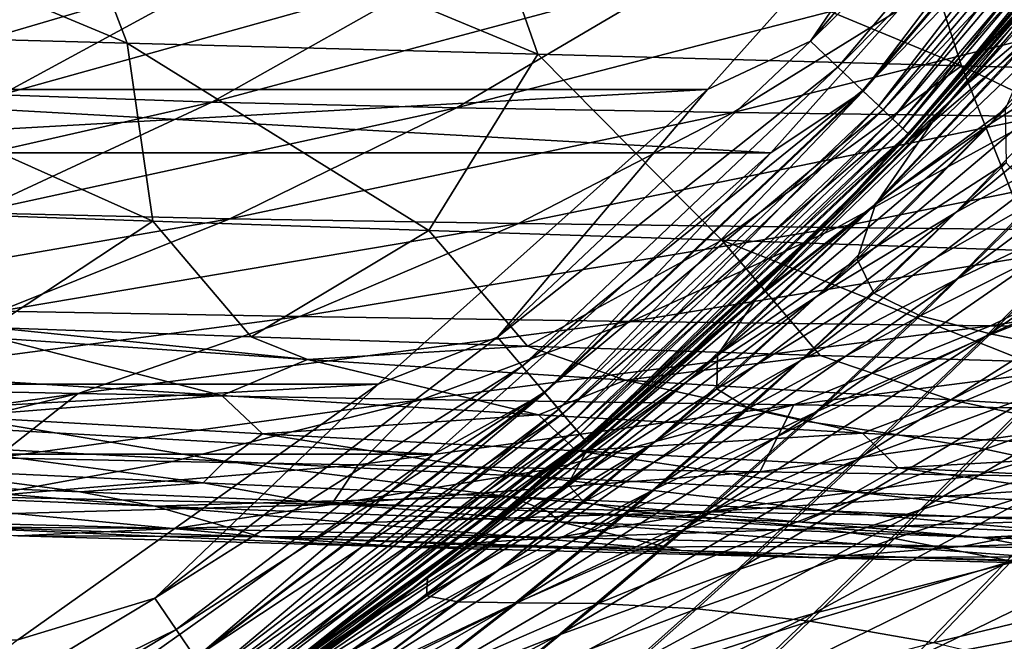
# Model space of a CAD drawing. Header units: metres. Extents: x -23 to 245, y -35 to 23.
# Tile 22 of 166: x 11.72 to 17.22, y -18.64 to -15.16. Entities that reach past the tile are written whole.
import ezdxf

# ---------------------------------------------------------------- set-up
doc = ezdxf.new("R2010")
doc.units = ezdxf.units.M
doc.layers.add('solid_509092_SW0002', color=7, linetype='CONTINUOUS')

msp = doc.modelspace()

# ---------------------------------------------------------------- linework, layer by layer
at = {"layer": 'solid_509092_SW0002'}
for points in [[(17.691195, -13.448497, 149.97493), (17.202854, -13.713523, 150), (16.13345, -15.282415, 149.97493)], [(17.691195, -13.448497, 149.97493), (16.13345, -15.282415, 149.97493), (17.859621, -13.57653, 149.900879)], [(16.13345, -15.282415, 149.97493), (16.287045, -15.427909, 149.900879), (17.859621, -13.57653, 149.900879)], [(17.859621, -13.57653, 149.900879), (16.287045, -15.427909, 149.900879), (18.010683, -13.691365, 149.781555)], [(16.287045, -15.427909, 149.900879), (16.424807, -15.558403, 149.781555), (18.010683, -13.691365, 149.781555)], [(18.010683, -13.691365, 149.781555), (16.424807, -15.558403, 149.781555), (18.136791, -13.78723, 149.622971)], [(18.014713, -13.694429, 0.016902), (16.428482, -15.561885, 0.016902), (17.593859, -14.025155)], [(16.516151, -15.644929, 0.066791), (16.428482, -15.561885, 0.016902), (18.014713, -13.694429, 0.016902)], [(18.110846, -13.767508, 0.066791), (16.516151, -15.644929, 0.066791), (18.014713, -13.694429, 0.016902)], [(-17.202869, -13.713504, 150), (-15.558744, -15.553901, 150), (17.202854, -13.713523, 150)], [(-15.558744, -15.553901, 150), (15.558726, -15.553918, 150), (17.202854, -13.713523, 150)], [(16.13345, -15.282415, 149.97493), (17.202854, -13.713523, 150), (15.558726, -15.553918, 150)], [(16.424807, -15.558403, 149.781555), (16.539812, -15.667342, 149.622971), (18.136791, -13.78723, 149.622971)], [(16.591442, -15.716249, 0.146262), (16.516151, -15.644929, 0.066791), (18.110846, -13.767508, 0.066791)], [(18.136791, -13.78723, 149.622971), (16.539812, -15.667342, 149.622971), (18.231613, -13.859311, 149.433075)], [(18.193407, -13.830269, 0.146262), (16.591442, -15.716249, 0.146262), (18.110846, -13.767508, 0.066791)], [(17.023499, -15.510991, 119.012718), (17.542212, -15.072618, 118.202866), (18.590425, -13.784983, 119.186714)], [(18.143496, -14.191178, 120.04187), (17.023499, -15.510991, 119.012718), (18.590425, -13.784983, 119.186714)], [(16.539812, -15.667342, 149.622971), (16.626282, -15.749251, 149.433075), (18.231613, -13.859311, 149.433075)], [(16.649216, -15.770975, 0.249887), (16.591442, -15.716249, 0.146262), (18.193407, -13.830269, 0.146262)], [(18.231613, -13.859311, 149.433075), (16.626282, -15.749251, 149.433075), (18.290379, -13.903985, 149.22142)], [(18.25676, -13.878428, 0.249887), (16.649216, -15.770975, 0.249887), (18.193407, -13.830269, 0.146262)], [(16.626282, -15.749251, 149.433075), (16.679874, -15.800016, 149.22142), (18.290379, -13.903985, 149.22142)], [(16.685528, -15.805371, 0.37059), (16.649216, -15.770975, 0.249887), (18.25676, -13.878428, 0.249887)], [(18.290379, -13.903985, 149.22142), (16.679874, -15.800016, 149.22142), (17.98214, -14.340245, 149)], [(18.296577, -13.908696, 0.37059), (16.685528, -15.805371, 0.37059), (18.25676, -13.878428, 0.249887)], [(18.296577, -13.908696, 0.37059), (17.98214, -14.340245, 0.5), (16.685528, -15.805371, 0.37059)], [(17.593859, -14.025155), (15.912372, -15.907379), (-17.593781, -14.025252)], [(15.912372, -15.907379), (-15.912283, -15.907468), (-17.593781, -14.025252)], [(16.428482, -15.561885, 0.016902), (15.912372, -15.907379), (17.593859, -14.025155)], [(9.669757, -14.189575, 256.417938), (10.104586, -15.235456, 255.879623), (12.317652, -15.294442, 257.516418)], [(11.912505, -14.235168, 258.057709), (9.669757, -14.189575, 256.417938), (12.317652, -15.294442, 257.516418)], [(11.912505, -14.235168, 258.057709), (12.317652, -15.294442, 257.516418), (14.611427, -15.356277, 259.033234)], [(14.234848, -14.284204, 259.57605), (11.912505, -14.235168, 258.057709), (14.611427, -15.356277, 259.033234)], [(18.143496, -14.191178, 120.04187), (17.820269, -14.54091, 120.913086), (16.662907, -15.853944, 119.880112)], [(18.143496, -14.191178, 120.04187), (16.662907, -15.853944, 119.880112), (17.023499, -15.510991, 119.012718)], [(17.136606, -15.746138, 116.353218), (17.855385, -15.287798, 115.628433), (18.792101, -14.197295, 116.626602)], [(18.132069, -14.633155, 117.402107), (17.136606, -15.746138, 116.353218), (18.792101, -14.197295, 116.626602)], [(14.234848, -14.284204, 259.57605), (14.611427, -15.356277, 259.033234), (16.977545, -15.420479, 260.436768)], [(16.628197, -14.336198, 260.979889), (14.234848, -14.284204, 259.57605), (16.977545, -15.420479, 260.436768)], [(17.98214, -14.340245, 149), (16.263472, -16.263439, 149), (17.820269, -14.54091, 120.913086)], [(16.263472, -16.263439, 0.5), (17.98214, -14.340245, 0.5), (16.667919, -15.848673, 73.115311)], [(16.685528, -15.805371, 0.37059), (17.98214, -14.340245, 0.5), (16.263472, -16.263439, 0.5)], [(16.679874, -15.800016, 149.22142), (16.263472, -16.263439, 149), (17.98214, -14.340245, 149)], [(16.628197, -14.336198, 260.979889), (16.977545, -15.420479, 260.436768), (19.408255, -15.486585, 261.733948)], [(19.084673, -14.390676, 262.276337), (16.628197, -14.336198, 260.979889), (19.408255, -15.486585, 261.733948)], [(17.98214, -14.340245, 0.5), (17.254229, -15.208275, 72.580223), (16.667919, -15.848673, 73.115311)], [(16.263472, -16.263439, 149), (16.662907, -15.853944, 119.880112), (17.820269, -14.54091, 120.913086)], [(16.813801, -15.73814, 74.21582), (17.254229, -15.208275, 72.580223), (17.800615, -14.61793, 73.281731)], [(16.813801, -15.73814, 74.21582), (17.800615, -14.61793, 73.281731), (17.413275, -15.222298, 74.966972)], [(16.481087, -16.207363, 117.101723), (17.136606, -15.746138, 116.353218), (18.132069, -14.633155, 117.402107)], [(17.542212, -15.072618, 118.202866), (16.481087, -16.207363, 117.101723), (18.132069, -14.633155, 117.402107)], [(9.8846, -15.475644, 226.530487), (11.298019, -14.733186, 225.871658), (12.026894, -14.79685, 228.20311)], [(10.638082, -15.534698, 228.968002), (9.8846, -15.475644, 226.530487), (12.026894, -14.79685, 228.20311)], [(10.638082, -15.534698, 228.968002), (12.026894, -14.79685, 228.20311), (12.961702, -14.849334, 230.489716)], [(11.612832, -15.583442, 231.355179), (10.638082, -15.534698, 228.968002), (12.961702, -14.849334, 230.489716)], [(11.612832, -15.583442, 231.355179), (12.961702, -14.849334, 230.489716), (14.087687, -14.892158, 232.71701)], [(16.945131, -16.240183, 114.556007), (17.773281, -15.781908, 113.921692), (18.634884, -14.837732, 114.94194)], [(17.855385, -15.287798, 115.628433), (16.945131, -16.240183, 114.556007), (18.634884, -14.837732, 114.94194)], [(12.790549, -15.6234, 233.675522), (11.612832, -15.583442, 231.355179), (14.087687, -14.892158, 232.71701)], [(12.790549, -15.6234, 233.675522), (14.087687, -14.892158, 232.71701), (15.394128, -14.926629, 234.869461)], [(14.15694, -15.655869, 235.911636), (12.790549, -15.6234, 233.675522), (15.394128, -14.926629, 234.869461)], [(14.15694, -15.655869, 235.911636), (15.394128, -14.926629, 234.869461), (16.87466, -14.953897, 236.928711)], [(15.702116, -15.681978, 238.043854), (14.15694, -15.655869, 235.911636), (16.87466, -14.953897, 236.928711)], [(15.702116, -15.681978, 238.043854), (16.87466, -14.953897, 236.928711), (18.520744, -14.975471, 238.87085)], [(17.414473, -15.70324, 240.048355), (15.702116, -15.681978, 238.043854), (18.520744, -14.975471, 238.87085)], [(15.889482, -16.666092, 117.858452), (16.481087, -16.207363, 117.101723), (17.542212, -15.072618, 118.202866)], [(17.023499, -15.510991, 119.012718), (15.889482, -16.666092, 117.858452), (17.542212, -15.072618, 118.202866)], [(10.104586, -15.235456, 255.879623), (11.007006, -16.238005, 255.631882), (12.459426, -16.287695, 256.715424)], [(12.317652, -15.294442, 257.516418), (10.104586, -15.235456, 255.879623), (12.459426, -16.287695, 256.715424)], [(16.49646, -16.195318, 75.933479), (17.413275, -15.222298, 74.966972), (17.22106, -15.663059, 76.620949)], [(16.813801, -15.73814, 74.21582), (17.413275, -15.222298, 74.966972), (16.49646, -16.195318, 75.933479)], [(16.813801, -15.73814, 74.21582), (16.667919, -15.848673, 73.115311), (17.254229, -15.208275, 72.580223)], [(16.13345, -15.282415, 149.97493), (15.558726, -15.553918, 150), (14.386556, -16.937162, 149.97493)], [(16.13345, -15.282415, 149.97493), (14.386556, -16.937162, 149.97493), (16.287045, -15.427909, 149.900879)], [(16.171526, -16.706959, 115.226387), (16.945131, -16.240183, 114.556007), (17.855385, -15.287798, 115.628433)], [(17.136606, -15.746138, 116.353218), (16.171526, -16.706959, 115.226387), (17.855385, -15.287798, 115.628433)], [(12.317652, -15.294442, 257.516418), (12.459426, -16.287695, 256.715424), (14.002614, -16.34021, 257.782288)], [(14.611427, -15.356277, 259.033234), (12.317652, -15.294442, 257.516418), (14.002614, -16.34021, 257.782288)], [(16.948433, -16.613674, 112.837044), (17.865143, -16.176229, 112.300911), (18.652918, -15.338004, 113.336716)], [(17.773281, -15.781908, 113.921692), (16.948433, -16.613674, 112.837044), (18.652918, -15.338004, 113.336716)], [(14.611427, -15.356277, 259.033234), (14.002614, -16.34021, 257.782288), (15.639391, -16.395546, 258.829773)], [(16.977545, -15.420479, 260.436768), (14.611427, -15.356277, 259.033234), (15.639391, -16.395546, 258.829773)], [(14.386556, -16.937162, 149.97493), (14.52352, -17.09841, 149.900879), (16.287045, -15.427909, 149.900879)], [(16.287045, -15.427909, 149.900879), (14.52352, -17.09841, 149.900879), (16.424807, -15.558403, 149.781555)], [(16.977545, -15.420479, 260.436768), (15.639391, -16.395546, 258.829773), (17.387732, -16.454191, 259.864075)], [(16.977545, -15.420479, 260.436768), (17.387732, -16.454191, 259.864075), (19.254776, -16.516235, 260.883148)], [(19.408255, -15.486585, 261.733948), (16.977545, -15.420479, 260.436768), (19.254776, -16.516235, 260.883148)], [(-15.558744, -15.553901, 150), (-13.71886, -17.198599, 150), (15.558726, -15.553918, 150)], [(-13.71886, -17.198599, 150), (13.718841, -17.198614, 150), (15.558726, -15.553918, 150)], [(14.386556, -16.937162, 149.97493), (15.558726, -15.553918, 150), (13.718841, -17.198614, 150)], [(14.52352, -17.09841, 149.900879), (14.646364, -17.243032, 149.781555), (16.424807, -15.558403, 149.781555)], [(16.424807, -15.558403, 149.781555), (14.646364, -17.243032, 149.781555), (16.539812, -15.667342, 149.622971)], [(16.428482, -15.561885, 0.016902), (14.649642, -17.246891, 0.016902), (15.912372, -15.907379)], [(14.727818, -17.338928, 0.066791), (14.649642, -17.246891, 0.016902), (16.428482, -15.561885, 0.016902)], [(16.516151, -15.644929, 0.066791), (14.727818, -17.338928, 0.066791), (16.428482, -15.561885, 0.016902)], [(17.023499, -15.510991, 119.012718), (16.662907, -15.853944, 119.880112), (15.455709, -17.03294, 118.689789)], [(17.023499, -15.510991, 119.012718), (15.455709, -17.03294, 118.689789), (15.889482, -16.666092, 117.858452)], [(10.228578, -16.203909, 232.241852), (11.612832, -15.583442, 231.355179), (12.790549, -15.6234, 233.675522)], [(11.461115, -16.242756, 234.657135), (10.228578, -16.203909, 232.241852), (12.790549, -15.6234, 233.675522)], [(11.461115, -16.242756, 234.657135), (12.790549, -15.6234, 233.675522), (14.15694, -15.655869, 235.911636)], [(12.890148, -16.275063, 236.978485), (11.461115, -16.242756, 234.657135), (14.15694, -15.655869, 235.911636)], [(12.890148, -16.275063, 236.978485), (14.15694, -15.655869, 235.911636), (15.702116, -15.681978, 238.043854)], [(14.646364, -17.243032, 149.781555), (14.748917, -17.363768, 149.622971), (16.539812, -15.667342, 149.622971)], [(14.794957, -17.417971, 0.146262), (14.727818, -17.338928, 0.066791), (16.516151, -15.644929, 0.066791)], [(16.539812, -15.667342, 149.622971), (14.748917, -17.363768, 149.622971), (16.626282, -15.749251, 149.433075)], [(16.591442, -15.716249, 0.146262), (14.794957, -17.417971, 0.146262), (16.516151, -15.644929, 0.066791)], [(16.394199, -16.500139, 77.585831), (17.22106, -15.663059, 76.620949), (17.227379, -15.963288, 78.19352)], [(16.49646, -16.195318, 75.933479), (17.22106, -15.663059, 76.620949), (16.394199, -16.500139, 77.585831)], [(14.502306, -16.30192, 239.184891), (12.890148, -16.275063, 236.978485), (15.702116, -15.681978, 238.043854)], [(14.502306, -16.30192, 239.184891), (15.702116, -15.681978, 238.043854), (17.414473, -15.70324, 240.048355)], [(16.283041, -16.324827, 241.25267), (14.502306, -16.30192, 239.184891), (17.414473, -15.70324, 240.048355)], [(14.846476, -17.478622, 0.249887), (14.794957, -17.417971, 0.146262), (16.591442, -15.716249, 0.146262)], [(16.649216, -15.770975, 0.249887), (14.846476, -17.478622, 0.249887), (16.591442, -15.716249, 0.146262)], [(16.283041, -16.324827, 241.25267), (17.414473, -15.70324, 240.048355), (19.2843, -15.720556, 241.914261)], [(18.221092, -16.344639, 243.172195), (16.283041, -16.324827, 241.25267), (19.2843, -15.720556, 241.914261)], [(14.748917, -17.363768, 149.622971), (14.826025, -17.454546, 149.433075), (16.626282, -15.749251, 149.433075)], [(16.626282, -15.749251, 149.433075), (14.826025, -17.454546, 149.433075), (16.679874, -15.800016, 149.22142)], [(14.878855, -17.516743, 0.37059), (14.846476, -17.478622, 0.249887), (16.649216, -15.770975, 0.249887)], [(16.685528, -15.805371, 0.37059), (14.878855, -17.516743, 0.37059), (16.649216, -15.770975, 0.249887)], [(15.454621, -17.176371, 115.919106), (16.171526, -16.706959, 115.226387), (17.136606, -15.746138, 116.353218)], [(16.481087, -16.207363, 117.101723), (15.454621, -17.176371, 115.919106), (17.136606, -15.746138, 116.353218)], [(15.830944, -16.722616, 75.233818), (16.069237, -16.455383, 73.690125), (16.813801, -15.73814, 74.21582)], [(15.830944, -16.722616, 75.233818), (16.813801, -15.73814, 74.21582), (16.49646, -16.195318, 75.933479)], [(16.813801, -15.73814, 74.21582), (16.069237, -16.455383, 73.690125), (16.667919, -15.848673, 73.115311)], [(16.077765, -17.066389, 113.419205), (16.948433, -16.613674, 112.837044), (17.773281, -15.781908, 113.921692)], [(16.945131, -16.240183, 114.556007), (16.077765, -17.066389, 113.419205), (17.773281, -15.781908, 113.921692)], [(17.109056, -16.935251, 111.192673), (18.09528, -16.538076, 110.756981), (18.825151, -15.760145, 111.823021)], [(17.865143, -16.176229, 112.300911), (17.109056, -16.935251, 111.192673), (18.825151, -15.760145, 111.823021)], [(14.826025, -17.454546, 149.433075), (14.873815, -17.510809, 149.22142), (16.679874, -15.800016, 149.22142)], [(16.679874, -15.800016, 149.22142), (14.873815, -17.510809, 149.22142), (16.263472, -16.263439, 149)], [(16.685528, -15.805371, 0.37059), (16.263472, -16.263439, 0.5), (14.878855, -17.516743, 0.37059)], [(16.263472, -16.263439, 149), (15.455709, -17.03294, 118.689789), (16.662907, -15.853944, 119.880112)], [(16.263472, -16.263439, 0.5), (16.667919, -15.848673, 73.115311), (16.069237, -16.455383, 73.690125)], [(15.912372, -15.907379), (14.030676, -17.589457), (-15.912283, -15.907468)], [(14.030676, -17.589457), (-14.030578, -17.589535), (-15.912283, -15.907468)], [(14.649642, -17.246891, 0.016902), (14.030676, -17.589457), (15.912372, -15.907379)], [(16.394199, -16.500139, 77.585831), (17.227379, -15.963288, 78.19352), (16.488871, -16.691378, 79.142242)], [(16.488871, -16.691378, 79.142242), (17.227379, -15.963288, 78.19352), (17.412903, -16.163342, 79.65834)], [(16.488871, -16.691378, 79.142242), (17.412903, -16.163342, 79.65834), (16.747477, -16.817913, 80.592171)], [(16.747477, -16.817913, 80.592171), (17.412903, -16.163342, 79.65834), (17.745739, -16.312037, 81.008308)], [(14.794882, -17.642548, 116.619568), (15.454621, -17.176371, 115.919106), (16.481087, -16.207363, 117.101723)], [(15.889482, -16.666092, 117.858452), (14.794882, -17.642548, 116.619568), (16.481087, -16.207363, 117.101723)], [(15.613838, -17.036413, 76.952286), (16.49646, -16.195318, 75.933479), (16.394199, -16.500139, 77.585831)], [(15.830944, -16.722616, 75.233818), (16.49646, -16.195318, 75.933479), (15.613838, -17.036413, 76.952286)], [(16.161207, -17.354876, 111.681953), (17.109056, -16.935251, 111.192673), (17.865143, -16.176229, 112.300911)], [(16.948433, -16.613674, 112.837044), (16.161207, -17.354876, 111.681953), (17.865143, -16.176229, 112.300911)], [(10.107449, -16.757526, 235.656631), (11.461115, -16.242756, 234.657135), (12.890148, -16.275063, 236.978485)], [(11.60113, -16.791943, 238.064255), (10.107449, -16.757526, 235.656631), (12.890148, -16.275063, 236.978485)], [(11.558319, -16.882067, 255.378281), (12.459426, -16.287695, 256.715424), (11.007006, -16.238005, 255.631882)], [(11.60113, -16.791943, 238.064255), (12.890148, -16.275063, 236.978485), (14.502306, -16.30192, 239.184891)], [(16.263472, -16.263439, 149), (14.340281, -17.982113, 149), (15.455709, -17.03294, 118.689789)], [(14.340281, -17.982113, 0.5), (16.263472, -16.263439, 0.5), (14.84339, -17.569115, 74.965714)], [(14.878855, -17.516743, 0.37059), (16.263472, -16.263439, 0.5), (14.340281, -17.982113, 0.5)], [(14.873815, -17.510809, 149.22142), (14.340281, -17.982113, 149), (16.263472, -16.263439, 149)], [(16.263472, -16.263439, 0.5), (15.460172, -17.028891, 74.304916), (14.84339, -17.569115, 74.965714)], [(15.255829, -17.52828, 114.03511), (16.077765, -17.066389, 113.419205), (16.945131, -16.240183, 114.556007)], [(16.171526, -16.706959, 115.226387), (15.255829, -17.52828, 114.03511), (16.945131, -16.240183, 114.556007)], [(16.263472, -16.263439, 0.5), (16.069237, -16.455383, 73.690125), (15.460172, -17.028891, 74.304916)], [(11.558319, -16.882067, 255.378281), (13.010319, -16.934259, 256.464905), (12.459426, -16.287695, 256.715424)], [(13.281873, -16.821726, 240.345627), (11.60113, -16.791943, 238.064255), (14.502306, -16.30192, 239.184891)], [(13.010319, -16.934259, 256.464905), (14.002614, -16.34021, 257.782288), (12.459426, -16.287695, 256.715424)], [(13.281873, -16.821726, 240.345627), (14.502306, -16.30192, 239.184891), (16.283041, -16.324827, 241.25267)], [(15.132369, -16.848352, 242.477325), (13.281873, -16.821726, 240.345627), (16.283041, -16.324827, 241.25267)], [(15.132369, -16.848352, 242.477325), (16.283041, -16.324827, 241.25267), (18.221092, -16.344639, 243.172195)], [(16.747477, -16.817913, 80.592171), (17.745739, -16.312037, 81.008308), (17.140553, -16.918268, 81.931122)], [(17.140553, -16.918268, 81.931122), (17.745739, -16.312037, 81.008308), (18.197975, -16.447392, 82.242462)], [(13.010319, -16.934259, 256.464905), (14.552555, -16.986404, 257.536621), (14.002614, -16.34021, 257.782288)], [(14.552555, -16.986404, 257.536621), (15.639391, -16.395546, 258.829773), (14.002614, -16.34021, 257.782288)], [(17.139925, -16.872631, 244.451019), (15.132369, -16.848352, 242.477325), (18.221092, -16.344639, 243.172195)], [(17.139925, -16.872631, 244.451019), (18.221092, -16.344639, 243.172195), (20.308365, -16.361557, 244.946609)], [(19.296009, -16.894688, 246.271713), (17.139925, -16.872631, 244.451019), (20.308365, -16.361557, 244.946609)], [(14.552555, -16.986404, 257.536621), (16.188795, -17.038298, 258.591278), (15.639391, -16.395546, 258.829773)], [(17.340757, -17.072584, 259.288239), (17.387732, -16.454191, 259.864075), (15.639391, -16.395546, 258.829773)], [(16.188795, -17.038298, 258.591278), (17.340757, -17.072584, 259.288239), (15.639391, -16.395546, 258.829773)], [(15.830944, -16.722616, 75.233818), (15.460172, -17.028891, 74.304916), (16.069237, -16.455383, 73.690125)], [(15.610451, -17.22447, 78.589058), (16.394199, -16.500139, 77.585831), (16.488871, -16.691378, 79.142242)], [(15.613838, -17.036413, 76.952286), (16.394199, -16.500139, 77.585831), (15.610451, -17.22447, 78.589058)], [(17.140553, -16.918268, 81.931122), (18.197975, -16.447392, 82.242462), (17.641205, -17.024767, 83.161942)], [(16.39151, -17.621956, 110.010117), (17.398994, -17.251972, 109.614098), (18.09528, -16.538076, 110.756981)], [(17.109056, -16.935251, 111.192673), (16.39151, -17.621956, 110.010117), (18.09528, -16.538076, 110.756981)], [(15.254199, -17.790897, 112.213722), (16.161207, -17.354876, 111.681953), (16.948433, -16.613674, 112.837044)], [(16.077765, -17.066389, 113.419205), (15.254199, -17.790897, 112.213722), (16.948433, -16.613674, 112.837044)], [(15.889482, -16.666092, 117.858452), (14.839384, -17.572498, 118.029335), (14.217701, -18.079185, 117.323212)], [(15.889482, -16.666092, 117.858452), (14.217701, -18.079185, 117.323212), (14.794882, -17.642548, 116.619568)], [(14.484524, -17.993259, 114.672066), (15.255829, -17.52828, 114.03511), (16.171526, -16.706959, 115.226387)], [(15.454621, -17.176371, 115.919106), (14.484524, -17.993259, 114.672066), (16.171526, -16.706959, 115.226387)], [(15.889482, -16.666092, 117.858452), (15.455709, -17.03294, 118.689789), (14.839384, -17.572498, 118.029335)], [(15.610451, -17.22447, 78.589058), (16.488871, -16.691378, 79.142242), (15.787622, -17.335186, 80.129951)], [(15.787622, -17.335186, 80.129951), (16.488871, -16.691378, 79.142242), (16.747477, -16.817913, 80.592171)], [(15.830944, -16.722616, 75.233818), (14.84339, -17.569115, 74.965714), (15.460172, -17.028891, 74.304916)], [(14.886145, -17.566635, 76.30719), (14.84339, -17.569115, 74.965714), (15.830944, -16.722616, 75.233818)], [(14.886145, -17.566635, 76.30719), (15.830944, -16.722616, 75.233818), (15.613838, -17.036413, 76.952286)], [(10.292959, -17.216169, 239.167419), (11.60113, -16.791943, 238.064255), (13.281873, -16.821726, 240.345627)], [(12.043095, -17.251347, 241.524155), (10.292959, -17.216169, 239.167419), (13.281873, -16.821726, 240.345627)], [(12.043095, -17.251347, 241.524155), (13.281873, -16.821726, 240.345627), (15.132369, -16.848352, 242.477325)], [(15.787622, -17.335186, 80.129951), (16.747477, -16.817913, 80.592171), (16.115072, -17.407084, 81.56678)], [(16.115072, -17.407084, 81.56678), (16.747477, -16.817913, 80.592171), (17.140553, -16.918268, 81.931122)], [(13.323921, -17.061171, 256.558594), (13.010319, -16.934259, 256.464905), (11.558319, -16.882067, 255.378281)], [(13.323921, -17.061171, 256.558594), (11.558319, -16.882067, 255.378281), (11.589159, -16.941675, 255.332794)], [(13.964006, -17.283886, 243.720047), (12.043095, -17.251347, 241.524155), (15.132369, -16.848352, 242.477325)], [(13.964006, -17.283886, 243.720047), (15.132369, -16.848352, 242.477325), (17.139925, -16.872631, 244.451019)], [(16.041716, -17.314558, 245.748154), (13.964006, -17.283886, 243.720047), (17.139925, -16.872631, 244.451019)], [(16.041716, -17.314558, 245.748154), (17.139925, -16.872631, 244.451019), (19.296009, -16.894688, 246.271713)], [(14.386556, -16.937162, 149.97493), (13.718841, -17.198614, 150), (12.470991, -18.393335, 149.97493)], [(14.386556, -16.937162, 149.97493), (12.470991, -18.393335, 149.97493), (14.52352, -17.09841, 149.900879)], [(13.323921, -17.061171, 256.558594), (14.552555, -16.986404, 257.536621), (13.010319, -16.934259, 256.464905)], [(15.417644, -18.015394, 110.454788), (16.39151, -17.621956, 110.010117), (17.109056, -16.935251, 111.192673)], [(16.161207, -17.354876, 111.681953), (15.417644, -18.015394, 110.454788), (17.109056, -16.935251, 111.192673)], [(18.267302, -17.343435, 247.615372), (16.041716, -17.314558, 245.748154), (19.296009, -16.894688, 246.271713)], [(16.115072, -17.407084, 81.56678), (17.140553, -16.918268, 81.931122), (16.564547, -17.473152, 82.898636)], [(16.564547, -17.473152, 82.898636), (17.140553, -16.918268, 81.931122), (17.641205, -17.024767, 83.161942)], [(16.746828, -17.900446, 108.395355), (17.798105, -17.592266, 108.08815), (18.437157, -16.91119, 109.275581)], [(17.398994, -17.251972, 109.614098), (16.746828, -17.900446, 108.395355), (18.437157, -16.91119, 109.275581)], [(11.589159, -16.941675, 255.332794), (11.125767, -17.15361, 254.649429), (12.846405, -17.262905, 255.913162)], [(13.323921, -17.061171, 256.558594), (11.589159, -16.941675, 255.332794), (12.846405, -17.262905, 255.913162)], [(15.10155, -17.176344, 257.712128), (14.552555, -16.986404, 257.536621), (13.323921, -17.061171, 256.558594)], [(15.10155, -17.176344, 257.712128), (16.188795, -17.038298, 258.591278), (14.552555, -16.986404, 257.536621)], [(14.340281, -17.982113, 149), (14.839384, -17.572498, 118.029335), (15.455709, -17.03294, 118.689789)], [(14.778933, -17.756832, 78.01136), (15.613838, -17.036413, 76.952286), (15.610451, -17.22447, 78.589058)], [(14.886145, -17.566635, 76.30719), (15.613838, -17.036413, 76.952286), (14.778933, -17.756832, 78.01136)], [(16.917633, -17.287249, 258.796143), (16.188795, -17.038298, 258.591278), (15.10155, -17.176344, 257.712128)], [(16.917633, -17.287249, 258.796143), (17.340757, -17.072584, 259.288239), (16.188795, -17.038298, 258.591278)], [(16.564547, -17.473152, 82.898636), (17.641205, -17.024767, 83.161942), (17.109297, -17.56208, 84.13343)], [(17.109297, -17.56208, 84.13343), (17.641205, -17.024767, 83.161942), (18.223381, -17.164755, 84.2976)], [(12.470991, -18.393335, 149.97493), (12.589719, -18.568445, 149.900879), (14.52352, -17.09841, 149.900879)], [(14.52352, -17.09841, 149.900879), (12.589719, -18.568445, 149.900879), (14.646364, -17.243032, 149.781555)], [(13.323921, -17.061171, 256.558594), (12.846405, -17.262905, 255.913162), (14.614037, -17.369316, 257.102295)], [(15.10155, -17.176344, 257.712128), (13.323921, -17.061171, 256.558594), (14.614037, -17.369316, 257.102295)], [(14.390459, -18.237268, 112.776825), (15.254199, -17.790897, 112.213722), (16.077765, -17.066389, 113.419205)], [(15.255829, -17.52828, 114.03511), (14.390459, -18.237268, 112.776825), (16.077765, -17.066389, 113.419205)], [(18.767916, -17.393965, 259.813629), (17.340757, -17.072584, 259.288239), (16.917633, -17.287249, 258.796143)], [(12.846405, -17.262905, 255.913162), (11.125767, -17.15361, 254.649429), (11.366132, -17.379082, 254.458115)], [(-13.71886, -17.198599, 150), (-11.70664, -18.626713, 150), (13.718841, -17.198614, 150)], [(-11.70664, -18.626713, 150), (11.70662, -18.626726, 150), (13.718841, -17.198614, 150)], [(12.470991, -18.393335, 149.97493), (13.718841, -17.198614, 150), (11.70662, -18.626726, 150)], [(13.764238, -18.455231, 115.316551), (14.484524, -17.993259, 114.672066), (15.454621, -17.176371, 115.919106)], [(14.794882, -17.642548, 116.619568), (13.764238, -18.455231, 115.316551), (15.454621, -17.176371, 115.919106)], [(15.10155, -17.176344, 257.712128), (14.614037, -17.369316, 257.102295), (16.4237, -17.472712, 258.219086)], [(16.917633, -17.287249, 258.796143), (15.10155, -17.176344, 257.712128), (16.4237, -17.472712, 258.219086)], [(17.109297, -17.56208, 84.13343), (18.223381, -17.164755, 84.2976), (17.726837, -17.694368, 85.284058)], [(12.043095, -17.251347, 241.524155), (9.753284, -17.569572, 241.378693), (10.292959, -17.216169, 239.167419)], [(12.043095, -17.251347, 241.524155), (10.646588, -17.590107, 242.536926), (9.753284, -17.569572, 241.378693)], [(12.043095, -17.251347, 241.524155), (11.585613, -17.610163, 243.661743), (10.646588, -17.590107, 242.536926)], [(12.846405, -17.262905, 255.913162), (11.366132, -17.379082, 254.458115), (13.072163, -17.47641, 255.71843)], [(13.964006, -17.283886, 243.720047), (11.585613, -17.610163, 243.661743), (12.043095, -17.251347, 241.524155)], [(12.589719, -18.568445, 149.900879), (12.696207, -18.725504, 149.781555), (14.646364, -17.243032, 149.781555)], [(14.646364, -17.243032, 149.781555), (12.696207, -18.725504, 149.781555), (14.748917, -17.363768, 149.622971)], [(14.649642, -17.246891, 0.016902), (12.699048, -18.729694, 0.016902), (14.030676, -17.589457)], [(12.766815, -18.829643, 0.066791), (12.699048, -18.729694, 0.016902), (14.649642, -17.246891, 0.016902)], [(14.727818, -17.338928, 0.066791), (12.766815, -18.829643, 0.066791), (14.649642, -17.246891, 0.016902)], [(14.614037, -17.369316, 257.102295), (12.846405, -17.262905, 255.913162), (13.072163, -17.47641, 255.71843)], [(14.778933, -17.756832, 78.01136), (15.610451, -17.22447, 78.589058), (14.867956, -17.857929, 79.632904)], [(14.867956, -17.857929, 79.632904), (15.610451, -17.22447, 78.589058), (15.787622, -17.335186, 80.129951)], [(15.721936, -18.238146, 108.753769), (16.746828, -17.900446, 108.395355), (17.398994, -17.251972, 109.614098)], [(16.39151, -17.621956, 110.010117), (15.721936, -18.238146, 108.753769), (17.398994, -17.251972, 109.614098)], [(13.964006, -17.283886, 243.720047), (12.570888, -17.629932, 244.752625), (11.585613, -17.610163, 243.661743)], [(13.964006, -17.283886, 243.720047), (13.607269, -17.649544, 245.814117), (12.570888, -17.629932, 244.752625)], [(16.041716, -17.314558, 245.748154), (13.607269, -17.649544, 245.814117), (13.964006, -17.283886, 243.720047)], [(16.041716, -17.314558, 245.748154), (14.698588, -17.669044, 246.848846), (13.607269, -17.649544, 245.814117)], [(16.041716, -17.314558, 245.748154), (15.850722, -17.688501, 247.860367), (14.698588, -17.669044, 246.848846)], [(18.267302, -17.343435, 247.615372), (15.850722, -17.688501, 247.860367), (16.041716, -17.314558, 245.748154)], [(16.917633, -17.287249, 258.796143), (16.4237, -17.472712, 258.219086), (18.270851, -17.57304, 259.266571)], [(18.767916, -17.393965, 259.813629), (16.917633, -17.287249, 258.796143), (18.270851, -17.57304, 259.266571)], [(17.212557, -18.205441, 106.829987), (18.293747, -17.965368, 106.603088), (18.872526, -17.318825, 107.838844)], [(17.798105, -17.592266, 108.08815), (17.212557, -18.205441, 106.829987), (18.872526, -17.318825, 107.838844)], [(11.366132, -17.379082, 254.458115), (11.175988, -17.541945, 253.896103), (12.862144, -17.629204, 255.181549)], [(13.072163, -17.47641, 255.71843), (11.366132, -17.379082, 254.458115), (12.862144, -17.629204, 255.181549)], [(12.696207, -18.725504, 149.781555), (12.785105, -18.856619, 149.622971), (14.748917, -17.363768, 149.622971)], [(12.825015, -18.915482, 0.146262), (12.766815, -18.829643, 0.066791), (14.727818, -17.338928, 0.066791)], [(14.748917, -17.363768, 149.622971), (12.785105, -18.856619, 149.622971), (14.826025, -17.454546, 149.433075)], [(14.794957, -17.417971, 0.146262), (12.825015, -18.915482, 0.146262), (14.727818, -17.338928, 0.066791)], [(14.614037, -17.369316, 257.102295), (13.072163, -17.47641, 255.71843), (14.82668, -17.572134, 256.903961)], [(14.479653, -18.426538, 110.938232), (15.417644, -18.015394, 110.454788), (16.161207, -17.354876, 111.681953)], [(15.254199, -17.790897, 112.213722), (14.479653, -18.426538, 110.938232), (16.161207, -17.354876, 111.681953)], [(16.4237, -17.472712, 258.219086), (14.614037, -17.369316, 257.102295), (14.82668, -17.572134, 256.903961)], [(14.867956, -17.857929, 79.632904), (15.787622, -17.335186, 80.129951), (15.123075, -17.907928, 81.159683)], [(15.123075, -17.907928, 81.159683), (15.787622, -17.335186, 80.129951), (16.115072, -17.407084, 81.56678)], [(18.267302, -17.343435, 247.615372), (17.070042, -17.707972, 248.851471), (15.850722, -17.688501, 247.860367)], [(18.267302, -17.343435, 247.615372), (18.360731, -17.727442, 249.822342), (17.070042, -17.707972, 248.851471)], [(12.869674, -18.981348, 0.249887), (12.825015, -18.915482, 0.146262), (14.794957, -17.417971, 0.146262)], [(14.846476, -17.478622, 0.249887), (12.869674, -18.981348, 0.249887), (14.794957, -17.417971, 0.146262)], [(15.123075, -17.907928, 81.159683), (16.115072, -17.407084, 81.56678), (15.515362, -17.940004, 82.58683)], [(15.515362, -17.940004, 82.58683), (16.115072, -17.407084, 81.56678), (16.564547, -17.473152, 82.898636)], [(12.785105, -18.856619, 149.622971), (12.851946, -18.955202, 149.433075), (14.826025, -17.454546, 149.433075)], [(14.826025, -17.454546, 149.433075), (12.851946, -18.955202, 149.433075), (14.873815, -17.510809, 149.22142)], [(13.072163, -17.47641, 255.71843), (12.862144, -17.629204, 255.181549), (14.60072, -17.716024, 256.390869)], [(12.897741, -19.022745, 0.37059), (12.869674, -18.981348, 0.249887), (14.846476, -17.478622, 0.249887)], [(14.878855, -17.516743, 0.37059), (12.897741, -19.022745, 0.37059), (14.846476, -17.478622, 0.249887)], [(14.82668, -17.572134, 256.903961), (13.072163, -17.47641, 255.71843), (14.60072, -17.716024, 256.390869)], [(16.4237, -17.472712, 258.219086), (14.82668, -17.572134, 256.903961), (16.624601, -17.666014, 258.016907)], [(15.515362, -17.940004, 82.58683), (16.564547, -17.473152, 82.898636), (16.016859, -17.983736, 83.918228)], [(16.016859, -17.983736, 83.918228), (16.564547, -17.473152, 82.898636), (17.109297, -17.56208, 84.13343)], [(18.270851, -17.57304, 259.266571), (16.4237, -17.472712, 258.219086), (16.624601, -17.666014, 258.016907)], [(11.175988, -17.541945, 253.896103), (11.077661, -17.671577, 253.369141), (12.741132, -17.749491, 254.675735)], [(12.862144, -17.629204, 255.181549), (11.175988, -17.541945, 253.896103), (12.741132, -17.749491, 254.675735)], [(12.851946, -18.955202, 149.433075), (12.893373, -19.016302, 149.22142), (14.873815, -17.510809, 149.22142)], [(14.873815, -17.510809, 149.22142), (12.893373, -19.016302, 149.22142), (14.340281, -17.982113, 149)], [(14.878855, -17.516743, 0.37059), (14.340281, -17.982113, 0.5), (12.897741, -19.022745, 0.37059)], [(13.571715, -18.687937, 113.359711), (14.390459, -18.237268, 112.776825), (15.255829, -17.52828, 114.03511)], [(14.484524, -17.993259, 114.672066), (13.571715, -18.687937, 113.359711), (15.255829, -17.52828, 114.03511)], [(14.030676, -17.589457), (11.97273, -19.05003), (-14.030578, -17.589535)], [(11.97273, -19.05003), (-11.972623, -19.050097), (-14.030578, -17.589535)], [(12.699048, -18.729694, 0.016902), (11.97273, -19.05003), (14.030676, -17.589457)], [(14.886145, -17.566635, 76.30719), (13.595275, -18.551779, 76.427963), (14.220942, -18.076637, 75.672836)], [(13.994061, -18.282679, 77.422623), (13.595275, -18.551779, 76.427963), (14.886145, -17.566635, 76.30719)], [(13.994061, -18.282679, 77.422623), (14.886145, -17.566635, 76.30719), (14.778933, -17.756832, 78.01136)], [(14.340281, -17.982113, 149), (14.217701, -18.079185, 117.323212), (14.839384, -17.572498, 118.029335)], [(14.886145, -17.566635, 76.30719), (14.220942, -18.076637, 75.672836), (14.84339, -17.569115, 74.965714)], [(14.340281, -17.982113, 0.5), (14.84339, -17.569115, 74.965714), (14.220942, -18.076637, 75.672836)], [(14.82668, -17.572134, 256.903961), (14.60072, -17.716024, 256.390869), (16.38615, -17.802023, 257.525757)], [(16.624601, -17.666014, 258.016907), (14.82668, -17.572134, 256.903961), (16.38615, -17.802023, 257.525757)], [(16.016859, -17.983736, 83.918228), (17.109297, -17.56208, 84.13343), (16.6042, -18.061535, 85.161415)], [(16.150784, -18.479435, 107.107315), (17.212557, -18.205441, 106.829987), (17.798105, -17.592266, 108.08815)], [(16.746828, -17.900446, 108.395355), (16.150784, -18.479435, 107.107315), (17.798105, -17.592266, 108.08815)], [(16.6042, -18.061535, 85.161415), (17.109297, -17.56208, 84.13343), (17.726837, -17.694368, 85.284058)], [(18.270851, -17.57304, 259.266571), (16.624601, -17.666014, 258.016907), (18.461201, -17.757875, 259.060272)], [(11.489942, -17.828108, 245.535049), (11.585613, -17.610163, 243.661743), (12.570888, -17.629932, 244.752625)], [(11.489942, -17.828108, 245.535049), (12.570888, -17.629932, 244.752625), (13.607269, -17.649544, 245.814117)], [(13.459162, -17.871162, 247.503281), (11.489942, -17.828108, 245.535049), (13.607269, -17.649544, 245.814117)], [(12.862144, -17.629204, 255.181549), (12.741132, -17.749491, 254.675735), (14.460989, -17.827938, 255.905243)], [(14.60072, -17.716024, 256.390869), (12.862144, -17.629204, 255.181549), (14.460989, -17.827938, 255.905243)], [(13.459162, -17.871162, 247.503281), (13.607269, -17.649544, 245.814117), (14.698588, -17.669044, 246.848846)], [(14.794882, -17.642548, 116.619568), (14.217701, -18.079185, 117.323212), (13.592713, -18.553656, 116.568924)], [(14.794882, -17.642548, 116.619568), (13.592713, -18.553656, 116.568924), (13.764238, -18.455231, 115.316551)], [(14.726084, -18.600145, 109.155701), (15.721936, -18.238146, 108.753769), (16.39151, -17.621956, 110.010117)], [(15.417644, -18.015394, 110.454788), (14.726084, -18.600145, 109.155701), (16.39151, -17.621956, 110.010117)], [(11.077661, -17.671577, 253.369141), (10.848796, -17.749117, 252.736664), (12.052126, -17.800844, 253.731567)], [(12.741132, -17.749491, 254.675735), (11.077661, -17.671577, 253.369141), (12.052126, -17.800844, 253.731567)], [(13.459162, -17.871162, 247.503281), (14.698588, -17.669044, 246.848846), (15.850722, -17.688501, 247.860367)], [(15.55205, -17.912771, 249.324875), (13.459162, -17.871162, 247.503281), (15.850722, -17.688501, 247.860367)], [(15.55205, -17.912771, 249.324875), (15.850722, -17.688501, 247.860367), (17.070042, -17.707972, 248.851471)], [(15.55205, -17.912771, 249.324875), (17.070042, -17.707972, 248.851471), (18.360731, -17.727442, 249.822342)], [(16.624601, -17.666014, 258.016907), (16.38615, -17.802023, 257.525757), (18.2134, -17.886908, 258.589172)], [(16.6042, -18.061535, 85.161415), (17.726837, -17.694368, 85.284058), (17.257904, -18.187788, 86.330856)], [(18.461201, -17.757875, 259.060272), (16.624601, -17.666014, 258.016907), (18.2134, -17.886908, 258.589172)], [(10.848796, -17.749117, 252.736664), (10.308982, -17.791838, 251.800232), (12.470551, -17.879429, 253.628296)], [(12.052126, -17.800844, 253.731567), (10.848796, -17.749117, 252.736664), (12.470551, -17.879429, 253.628296)], [(12.741132, -17.749491, 254.675735), (12.052126, -17.800844, 253.731567), (13.322638, -17.85471, 254.708191)], [(14.460989, -17.827938, 255.905243), (12.741132, -17.749491, 254.675735), (13.322638, -17.85471, 254.708191)], [(13.98954, -18.380215, 79.112717), (14.778933, -17.756832, 78.01136), (14.867956, -17.857929, 79.632904)], [(13.994061, -18.282679, 77.422623), (14.778933, -17.756832, 78.01136), (13.98954, -18.380215, 79.112717)], [(14.60072, -17.716024, 256.390869), (14.460989, -17.827938, 255.905243), (16.231228, -17.906412, 257.058899)], [(16.38615, -17.802023, 257.525757), (14.60072, -17.716024, 256.390869), (16.231228, -17.906412, 257.058899)], [(17.761261, -17.95289, 251.007706), (15.55205, -17.912771, 249.324875), (18.360731, -17.727442, 249.822342)], [(10.308982, -17.791838, 251.800232), (10.832141, -17.97662, 250.497894), (13.064336, -18.052324, 252.421646)], [(12.470551, -17.879429, 253.628296), (10.308982, -17.791838, 251.800232), (13.064336, -18.052324, 252.421646)], [(13.322638, -17.85471, 254.708191), (12.052126, -17.800844, 253.731567), (12.470551, -17.879429, 253.628296)], [(13.579759, -18.849638, 111.450508), (14.479653, -18.426538, 110.938232), (15.254199, -17.790897, 112.213722)], [(14.390459, -18.237268, 112.776825), (13.579759, -18.849638, 111.450508), (15.254199, -17.790897, 112.213722)], [(16.38615, -17.802023, 257.525757), (16.231228, -17.906412, 257.058899), (18.046473, -17.984526, 258.139496)], [(18.2134, -17.886908, 258.589172), (16.38615, -17.802023, 257.525757), (18.046473, -17.984526, 258.139496)], [(10.565726, -17.95356, 246.497116), (11.489942, -17.828108, 245.535049), (13.459162, -17.871162, 247.503281)], [(12.582546, -18.005577, 248.50444), (10.565726, -17.95356, 246.497116), (13.459162, -17.871162, 247.503281)], [(13.322638, -17.85471, 254.708191), (12.470551, -17.879429, 253.628296), (14.734759, -17.967201, 255.320221)], [(12.582546, -18.005577, 248.50444), (13.459162, -17.871162, 247.503281), (15.55205, -17.912771, 249.324875)], [(14.460989, -17.827938, 255.905243), (13.322638, -17.85471, 254.708191), (14.66681, -17.910873, 255.667648)], [(14.66681, -17.910873, 255.667648), (13.322638, -17.85471, 254.708191), (14.734759, -17.967201, 255.320221)], [(13.98954, -18.380215, 79.112717), (14.867956, -17.857929, 79.632904), (14.166063, -18.414898, 80.720146)], [(14.166063, -18.414898, 80.720146), (14.867956, -17.857929, 79.632904), (15.123075, -17.907928, 81.159683)], [(14.460989, -17.827938, 255.905243), (14.66681, -17.910873, 255.667648), (16.085632, -17.969139, 256.60733)], [(16.231228, -17.906412, 257.058899), (14.460989, -17.827938, 255.905243), (16.085632, -17.969139, 256.60733)], [(12.470551, -17.879429, 253.628296), (13.064336, -18.052324, 252.421646), (15.41252, -18.127256, 254.194916)], [(14.734759, -17.967201, 255.320221), (12.470551, -17.879429, 253.628296), (15.41252, -18.127256, 254.194916)], [(14.722979, -18.056162, 250.360077), (12.582546, -18.005577, 248.50444), (15.55205, -17.912771, 249.324875)], [(14.166063, -18.414898, 80.720146), (15.123075, -17.907928, 81.159683), (14.494951, -18.419594, 82.235779)], [(14.494951, -18.419594, 82.235779), (15.123075, -17.907928, 81.159683), (15.515362, -17.940004, 82.58683)], [(14.66681, -17.910873, 255.667648), (14.734759, -17.967201, 255.320221), (17.092724, -18.05476, 256.883606)], [(16.085632, -17.969139, 256.60733), (14.66681, -17.910873, 255.667648), (17.092724, -18.05476, 256.883606)], [(14.722979, -18.056162, 250.360077), (15.55205, -17.912771, 249.324875), (17.761261, -17.95289, 251.007706)], [(15.111282, -18.782845, 107.429436), (16.150784, -18.479435, 107.107315), (16.746828, -17.900446, 108.395355)], [(15.721936, -18.238146, 108.753769), (15.111282, -18.782845, 107.429436), (16.746828, -17.900446, 108.395355)], [(16.231228, -17.906412, 257.058899), (16.085632, -17.969139, 256.60733), (17.592333, -18.029816, 257.531891)], [(18.046473, -17.984526, 258.139496), (16.231228, -17.906412, 257.058899), (17.592333, -18.029816, 257.531891)], [(9.642873, -17.983711, 247.457275), (10.565726, -17.95356, 246.497116), (12.582546, -18.005577, 248.50444)], [(11.706147, -18.0467, 249.50354), (9.642873, -17.983711, 247.457275), (12.582546, -18.005577, 248.50444)], [(10.832141, -17.97662, 250.497894), (11.706147, -18.0467, 249.50354), (13.893111, -18.108494, 251.393204)], [(13.064336, -18.052324, 252.421646), (10.832141, -17.97662, 250.497894), (13.893111, -18.108494, 251.393204)], [(14.340281, -17.982113, 149), (12.236752, -19.474648, 149), (14.217701, -18.079185, 117.323212)], [(12.236752, -19.474648, 0.5), (14.340281, -17.982113, 0.5), (12.344769, -19.406357, 78.090309)], [(12.897741, -19.022745, 0.37059), (14.340281, -17.982113, 0.5), (12.236752, -19.474648, 0.5)], [(12.893373, -19.016302, 149.22142), (12.236752, -19.474648, 149), (14.340281, -17.982113, 149)], [(14.340281, -17.982113, 0.5), (12.96879, -18.995012, 77.232193), (12.344769, -19.406357, 78.090309)], [(14.340281, -17.982113, 0.5), (13.595275, -18.551779, 76.427963), (12.96879, -18.995012, 77.232193)], [(14.340281, -17.982113, 0.5), (14.220942, -18.076637, 75.672836), (13.595275, -18.551779, 76.427963)], [(14.494951, -18.419594, 82.235779), (15.515362, -17.940004, 82.58683), (14.947662, -18.424316, 83.659218)], [(16.979464, -18.105251, 252.072876), (14.722979, -18.056162, 250.360077), (17.761261, -17.95289, 251.007706)], [(14.734759, -17.967201, 255.320221), (15.41252, -18.127256, 254.194916), (17.866734, -18.201088, 255.826462)], [(17.092724, -18.05476, 256.883606), (14.734759, -17.967201, 255.320221), (17.866734, -18.201088, 255.826462)], [(14.947662, -18.424316, 83.659218), (15.515362, -17.940004, 82.58683), (16.016859, -17.983736, 83.918228)], [(14.947662, -18.424316, 83.659218), (16.016859, -17.983736, 83.918228), (15.499532, -18.452978, 84.99353)], [(15.499532, -18.452978, 84.99353), (16.016859, -17.983736, 83.918228), (16.6042, -18.061535, 85.161415)], [(17.592333, -18.029816, 257.531891), (16.085632, -17.969139, 256.60733), (17.092724, -18.05476, 256.883606)], [(16.693663, -18.742754, 105.519852), (17.779932, -18.534597, 105.314751), (18.293747, -17.965368, 106.603088)], [(17.212557, -18.205441, 106.829987), (16.693663, -18.742754, 105.519852), (18.293747, -17.965368, 106.603088)], [(16.979464, -18.105251, 252.072876), (17.761261, -17.95289, 251.007706), (20.078279, -17.991348, 252.558945)], [(11.706147, -18.0467, 249.50354), (12.582546, -18.005577, 248.50444), (14.722979, -18.056162, 250.360077)], [(12.798376, -19.136856, 113.950081), (13.571715, -18.687937, 113.359711), (14.484524, -17.993259, 114.672066)], [(13.764238, -18.455231, 115.316551), (12.798376, -19.136856, 113.950081), (14.484524, -17.993259, 114.672066)], [(13.761346, -18.98123, 109.592545), (14.726084, -18.600145, 109.155701), (15.417644, -18.015394, 110.454788)], [(14.479653, -18.426538, 110.938232), (13.761346, -18.98123, 109.592545), (15.417644, -18.015394, 110.454788)], [(19.343004, -18.152645, 253.650558), (16.979464, -18.105251, 252.072876), (20.078279, -17.991348, 252.558945)], [(17.592333, -18.029816, 257.531891), (17.092724, -18.05476, 256.883606), (19.53537, -18.141706, 258.325806)], [(13.893111, -18.108494, 251.393204), (11.706147, -18.0467, 249.50354), (14.722979, -18.056162, 250.360077)], [(12.236752, -19.474648, 149), (13.592713, -18.553656, 116.568924), (14.217701, -18.079185, 117.323212)], [(13.064336, -18.052324, 252.421646), (13.893111, -18.108494, 251.393204), (16.196009, -18.168982, 253.136124)], [(15.41252, -18.127256, 254.194916), (13.064336, -18.052324, 252.421646), (16.196009, -18.168982, 253.136124)], [(13.893111, -18.108494, 251.393204), (14.722979, -18.056162, 250.360077), (16.979464, -18.105251, 252.072876)], [(15.499532, -18.452978, 84.99353), (16.6042, -18.061535, 85.161415), (16.130016, -18.522341, 86.24778)], [(16.130016, -18.522341, 86.24778), (16.6042, -18.061535, 85.161415), (17.257904, -18.187788, 86.330856)], [(19.53537, -18.141706, 258.325806), (17.092724, -18.05476, 256.883606), (17.866734, -18.201088, 255.826462)], [(16.196009, -18.168982, 253.136124), (13.893111, -18.108494, 251.393204), (16.979464, -18.105251, 252.072876)], [(15.41252, -18.127256, 254.194916), (16.196009, -18.168982, 253.136124), (18.605364, -18.227921, 254.740524)], [(17.866734, -18.201088, 255.826462), (15.41252, -18.127256, 254.194916), (18.605364, -18.227921, 254.740524)], [(16.196009, -18.168982, 253.136124), (16.979464, -18.105251, 252.072876), (19.343004, -18.152645, 253.650558)], [(15.62332, -18.983538, 105.76796), (16.693663, -18.742754, 105.519852), (17.212557, -18.205441, 106.829987)], [(16.150784, -18.479435, 107.107315), (15.62332, -18.983538, 105.76796), (17.212557, -18.205441, 106.829987)], [(16.130016, -18.522341, 86.24778), (17.257904, -18.187788, 86.330856), (16.820738, -18.643286, 87.440887)], [(18.605364, -18.227921, 254.740524), (16.196009, -18.168982, 253.136124), (19.343004, -18.152645, 253.650558)], [(16.820738, -18.643286, 87.440887), (17.257904, -18.187788, 86.330856), (17.961025, -18.370483, 87.450157)], [(12.719583, -19.278946, 111.981316), (13.579759, -18.849638, 111.450508), (14.390459, -18.237268, 112.776825)], [(13.571715, -18.687937, 113.359711), (12.719583, -19.278946, 111.981316), (14.390459, -18.237268, 112.776825)], [(14.096429, -19.111166, 107.789841), (15.111282, -18.782845, 107.429436), (15.721936, -18.238146, 108.753769)], [(14.726084, -18.600145, 109.155701), (14.096429, -19.111166, 107.789841), (15.721936, -18.238146, 108.753769)], [(13.994061, -18.282679, 77.422623), (12.96879, -18.995012, 77.232193), (13.595275, -18.551779, 76.427963)], [(13.152076, -18.896118, 78.581917), (12.96879, -18.995012, 77.232193), (13.994061, -18.282679, 77.422623)], [(13.152076, -18.896118, 78.581917), (13.994061, -18.282679, 77.422623), (13.98954, -18.380215, 79.112717)], [(16.820738, -18.643286, 87.440887), (17.961025, -18.370483, 87.450157), (17.556553, -18.819115, 88.602203)], [(12.470991, -18.393335, 149.97493), (11.70662, -18.626726, 150), (10.409216, -19.633865, 149.97493)], [(12.470991, -18.393335, 149.97493), (10.409216, -19.633865, 149.97493), (12.589719, -18.568445, 149.900879)], [(13.152076, -18.896118, 78.581917), (13.98954, -18.380215, 79.112717), (13.244919, -18.922081, 80.258873)], [(13.244919, -18.922081, 80.258873), (13.98954, -18.380215, 79.112717), (14.166063, -18.414898, 80.720146)], [(13.244919, -18.922081, 80.258873), (14.166063, -18.414898, 80.720146), (13.504584, -18.906187, 81.854767)], [(13.504584, -18.906187, 81.854767), (14.166063, -18.414898, 80.720146), (14.494951, -18.419594, 82.235779)], [(13.504584, -18.906187, 81.854767), (14.494951, -18.419594, 82.235779), (13.902801, -18.878422, 83.364586)], [(13.902801, -18.878422, 83.364586), (14.494951, -18.419594, 82.235779), (14.947662, -18.424316, 83.659218)], [(13.902801, -18.878422, 83.364586), (14.947662, -18.424316, 83.659218), (14.414161, -18.863768, 84.786659)], [(14.414161, -18.863768, 84.786659), (14.947662, -18.424316, 83.659218), (15.499532, -18.452978, 84.99353)], [(13.764238, -18.455231, 115.316551), (12.966843, -18.996342, 115.765404), (12.343404, -19.407225, 114.907753)], [(13.764238, -18.455231, 115.316551), (12.343404, -19.407225, 114.907753), (12.798376, -19.136856, 113.950081)], [(12.829771, -19.376181, 110.055626), (13.761346, -18.98123, 109.592545), (14.479653, -18.426538, 110.938232)], [(13.579759, -18.849638, 111.450508), (12.829771, -19.376181, 110.055626), (14.479653, -18.426538, 110.938232)], [(13.764238, -18.455231, 115.316551), (13.592713, -18.553656, 116.568924), (12.966843, -18.996342, 115.765404)], [(14.414161, -18.863768, 84.786659), (15.499532, -18.452978, 84.99353), (15.016725, -18.881002, 86.125313)], [(14.571382, -19.253263, 106.054474), (15.62332, -18.983538, 105.76796), (16.150784, -18.479435, 107.107315)], [(15.111282, -18.782845, 107.429436), (14.571382, -19.253263, 106.054474), (16.150784, -18.479435, 107.107315)], [(15.016725, -18.881002, 86.125313), (15.499532, -18.452978, 84.99353), (16.130016, -18.522341, 86.24778)], [(15.016725, -18.881002, 86.125313), (16.130016, -18.522341, 86.24778), (15.690898, -18.94363, 87.394371)], [(15.690898, -18.94363, 87.394371), (16.130016, -18.522341, 86.24778), (16.820738, -18.643286, 87.440887)], [(16.248697, -19.200987, 104.168404), (17.33877, -19.021711, 103.984535), (17.779932, -18.534597, 105.314751)], [(16.693663, -18.742754, 105.519852), (16.248697, -19.200987, 104.168404), (17.779932, -18.534597, 105.314751)], [(10.409216, -19.633865, 149.97493), (10.508315, -19.820786, 149.900879), (12.589719, -18.568445, 149.900879)], [(12.589719, -18.568445, 149.900879), (10.508315, -19.820786, 149.900879), (12.696207, -18.725504, 149.781555)], [(12.236752, -19.474648, 149), (12.966843, -18.996342, 115.765404), (13.592713, -18.553656, 116.568924)], [(13.108126, -19.45989, 108.181198), (14.096429, -19.111166, 107.789841), (14.726084, -18.600145, 109.155701)], [(13.761346, -18.98123, 109.592545), (13.108126, -19.45989, 108.181198), (14.726084, -18.600145, 109.155701)]]:
    msp.add_3dface(points, dxfattribs=at)

doc.saveas('drawing.dxf')
